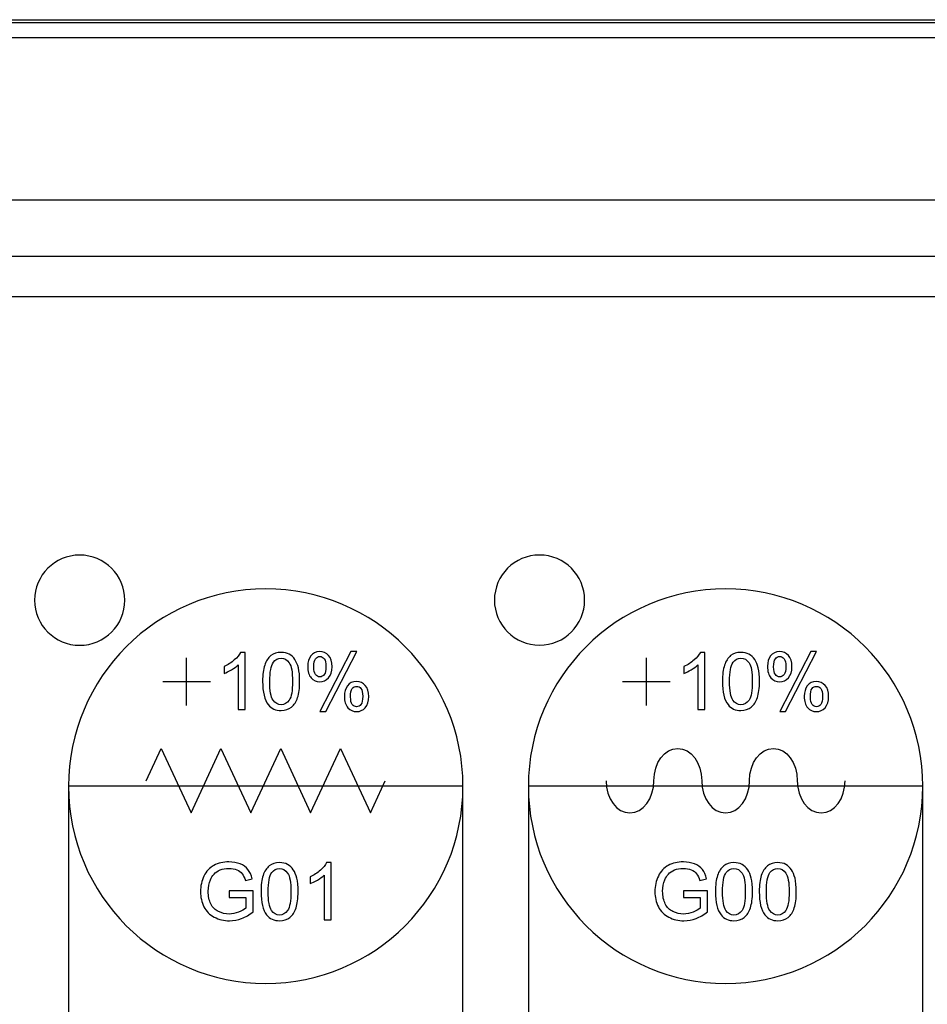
# Model space of a CAD drawing. Header units: millimetres. Extents: x 7320 to 8980, y -2461 to -1618.
# Tile 23 of 92: x 7477 to 7517, y -2136 to -2092. Entities that reach past the tile are written whole.
import ezdxf

# ---------------------------------------------------------------- set-up
doc = ezdxf.new("R2010")
doc.units = ezdxf.units.MM
doc.header["$LTSCALE"] = 3

msp = doc.modelspace()

# ---------------------------------------------------------------- linework, layer by layer
at = {"linetype": 'Continuous', "lineweight": 30}
for p, q in [((7392.397, -2092.118), (7638.397, -2092.118)), ((7630.397, -2100.118), (7400.397, -2100.118)), ((7626.684, -2102.618), (7404.111, -2102.618)), ((7624.896, -2104.406), (7405.899, -2104.406))]:
    msp.add_line(p, q, dxfattribs=at)
at = {"linetype": 'Continuous', "lineweight": 30, "flags": 128}
msp.add_lwpolyline([(7637.595, -2092.92), (7637.594, -2092.92), (7635.594, -2092.92), (7627.594, -2092.92), (7595.594, -2092.918), (7467.594, -2092.917), (7450.456, -2092.918), (7404.058, -2092.92), (7393.201, -2092.92), (7393.2, -2092.92)], dxfattribs=at)
at = {"linetype": 'Continuous', "lineweight": 30}
for points, knots in [([(7392.397, -2092.241), (7394.338, -2092.244), (7398.224, -2092.25), (7414.056, -2092.229), (7475.744, -2092.271), (7539.155, -2092.223), (7594.306, -2092.248), (7605.344, -2092.263), (7616.379, -2092.273), (7627.415, -2092.273), (7634.738, -2092.252), (7638.397, -2092.241)], [0, 0, 0, 0, 0.023675, 0.047412, 0.193081, 0.775759, 0.820624, 0.865548, 0.910441, 0.95524, 1, 1, 1, 1]), ([(7479.442, -2115.867), (7480.547, -2115.867), (7481.442, -2116.763), (7481.442, -2117.867), (7481.442, -2117.867), (7481.442, -2118.972), (7480.547, -2119.867), (7479.442, -2119.867), (7479.442, -2119.867), (7478.338, -2119.867), (7477.442, -2118.972), (7477.442, -2117.867), (7477.442, -2117.867), (7477.442, -2116.763), (7478.338, -2115.867), (7479.442, -2115.867)], [0, 0, 0, 0, 0.2, 0.2, 0.2, 0.2, 0.4, 0.4, 0.4, 0.4, 0.6, 0.6, 0.6, 0.6, 1, 1, 1, 1]), ([(7499.842, -2115.863), (7500.947, -2115.863), (7501.842, -2116.759), (7501.842, -2117.863), (7501.842, -2117.863), (7501.842, -2118.967), (7500.947, -2119.863), (7499.842, -2119.863), (7499.842, -2119.863), (7498.738, -2119.863), (7497.842, -2118.967), (7497.842, -2117.863), (7497.842, -2117.863), (7497.842, -2116.759), (7498.738, -2115.863), (7499.842, -2115.863)], [0, 0, 0, 0, 0.2, 0.2, 0.2, 0.2, 0.4, 0.4, 0.4, 0.4, 0.6, 0.6, 0.6, 0.6, 1, 1, 1, 1]), ([(7487.697, -2117.368), (7492.529, -2117.368), (7496.447, -2121.286), (7496.447, -2126.118), (7496.447, -2126.118), (7496.447, -2130.95), (7492.529, -2134.868), (7487.697, -2134.868), (7487.697, -2134.868), (7482.866, -2134.868), (7478.947, -2130.95), (7478.947, -2126.118), (7478.947, -2126.118), (7478.947, -2121.286), (7482.866, -2117.368), (7487.697, -2117.368)], [0, 0, 0, 0, 0.2, 0.2, 0.2, 0.2, 0.4, 0.4, 0.4, 0.4, 0.6, 0.6, 0.6, 0.6, 1, 1, 1, 1]), ([(7508.097, -2117.368), (7512.929, -2117.368), (7516.847, -2121.286), (7516.847, -2126.118), (7516.847, -2126.118), (7516.847, -2130.95), (7512.929, -2134.868), (7508.097, -2134.868), (7508.097, -2134.868), (7503.266, -2134.868), (7499.347, -2130.95), (7499.347, -2126.118), (7499.347, -2126.118), (7499.347, -2121.286), (7503.266, -2117.368), (7508.097, -2117.368)], [0, 0, 0, 0, 0.2, 0.2, 0.2, 0.2, 0.4, 0.4, 0.4, 0.4, 0.6, 0.6, 0.6, 0.6, 1, 1, 1, 1]), ([(7486.777, -2122.718), (7486.777, -2122.718), (7486.467, -2122.718), (7486.467, -2122.718), (7486.467, -2122.718), (7486.467, -2122.718), (7486.467, -2120.741), (7486.467, -2120.741), (7486.467, -2120.741), (7486.392, -2120.813), (7486.294, -2120.884), (7486.173, -2120.955), (7486.173, -2120.955), (7486.052, -2121.026), (7485.943, -2121.08), (7485.846, -2121.115), (7485.846, -2121.115), (7485.846, -2121.115), (7485.846, -2120.815), (7485.846, -2120.815), (7485.846, -2120.815), (7486.02, -2120.734), (7486.171, -2120.635), (7486.301, -2120.519), (7486.301, -2120.519), (7486.431, -2120.403), (7486.523, -2120.291), (7486.578, -2120.181), (7486.578, -2120.181), (7486.578, -2120.181), (7486.777, -2120.181), (7486.777, -2120.181), (7486.777, -2120.181), (7486.777, -2120.181), (7486.777, -2122.718), (7486.777, -2122.718)], [0, 0, 0, 0, 0.1, 0.1, 0.1, 0.1, 0.2, 0.2, 0.2, 0.2, 0.3, 0.3, 0.3, 0.3, 0.4, 0.4, 0.4, 0.4, 0.5, 0.5, 0.5, 0.5, 0.6, 0.6, 0.6, 0.6, 0.7, 0.7, 0.7, 0.7, 0.8, 0.8, 0.8, 0.8, 1, 1, 1, 1]), ([(7487.557, -2121.471), (7487.557, -2121.173), (7487.588, -2120.932), (7487.649, -2120.75), (7487.649, -2120.75), (7487.711, -2120.567), (7487.802, -2120.426), (7487.923, -2120.328), (7487.923, -2120.328), (7488.043, -2120.23), (7488.196, -2120.181), (7488.379, -2120.181), (7488.379, -2120.181), (7488.514, -2120.181), (7488.633, -2120.208), (7488.736, -2120.263), (7488.736, -2120.263), (7488.838, -2120.318), (7488.923, -2120.396), (7488.989, -2120.499), (7488.989, -2120.499), (7489.055, -2120.602), (7489.106, -2120.727), (7489.144, -2120.874), (7489.144, -2120.874), (7489.182, -2121.022), (7489.201, -2121.221), (7489.201, -2121.471), (7489.201, -2121.471), (7489.201, -2121.768), (7489.17, -2122.007), (7489.11, -2122.19), (7489.11, -2122.19), (7489.049, -2122.373), (7488.958, -2122.513), (7488.837, -2122.612), (7488.837, -2122.612), (7488.717, -2122.711), (7488.564, -2122.76), (7488.379, -2122.76), (7488.379, -2122.76), (7488.136, -2122.76), (7487.945, -2122.674), (7487.806, -2122.5), (7487.806, -2122.5), (7487.64, -2122.288), (7487.557, -2121.946), (7487.557, -2121.471)], [0, 0, 0, 0, 0.076923, 0.076923, 0.076923, 0.076923, 0.153846, 0.153846, 0.153846, 0.153846, 0.230769, 0.230769, 0.230769, 0.230769, 0.307692, 0.307692, 0.307692, 0.307692, 0.384615, 0.384615, 0.384615, 0.384615, 0.461538, 0.461538, 0.461538, 0.461538, 0.538462, 0.538462, 0.538462, 0.538462, 0.615385, 0.615385, 0.615385, 0.615385, 0.692308, 0.692308, 0.692308, 0.692308, 0.769231, 0.769231, 0.769231, 0.769231, 0.846154, 0.846154, 0.846154, 0.846154, 1, 1, 1, 1]), ([(7489.557, -2120.798), (7489.557, -2120.618), (7489.603, -2120.465), (7489.694, -2120.339), (7489.694, -2120.339), (7489.785, -2120.212), (7489.917, -2120.149), (7490.089, -2120.149), (7490.089, -2120.149), (7490.248, -2120.149), (7490.38, -2120.206), (7490.484, -2120.319), (7490.484, -2120.319), (7490.588, -2120.432), (7490.64, -2120.598), (7490.64, -2120.817), (7490.64, -2120.817), (7490.64, -2121.03), (7490.587, -2121.195), (7490.482, -2121.31), (7490.482, -2121.31), (7490.377, -2121.425), (7490.247, -2121.483), (7490.093, -2121.483), (7490.093, -2121.483), (7489.94, -2121.483), (7489.812, -2121.426), (7489.71, -2121.312), (7489.71, -2121.312), (7489.609, -2121.199), (7489.557, -2121.027), (7489.557, -2120.798)], [0, 0, 0, 0, 0.111111, 0.111111, 0.111111, 0.111111, 0.222222, 0.222222, 0.222222, 0.222222, 0.333333, 0.333333, 0.333333, 0.333333, 0.444444, 0.444444, 0.444444, 0.444444, 0.555556, 0.555556, 0.555556, 0.555556, 0.666667, 0.666667, 0.666667, 0.666667, 0.777778, 0.777778, 0.777778, 0.777778, 1, 1, 1, 1]), ([(7490.098, -2120.365), (7490.021, -2120.365), (7489.957, -2120.398), (7489.906, -2120.464), (7489.906, -2120.464), (7489.855, -2120.53), (7489.829, -2120.652), (7489.829, -2120.829), (7489.829, -2120.829), (7489.829, -2120.99), (7489.855, -2121.104), (7489.907, -2121.169), (7489.907, -2121.169), (7489.958, -2121.235), (7490.022, -2121.268), (7490.098, -2121.268), (7490.098, -2121.268), (7490.176, -2121.268), (7490.241, -2121.235), (7490.292, -2121.168), (7490.292, -2121.168), (7490.343, -2121.102), (7490.369, -2120.981), (7490.369, -2120.805), (7490.369, -2120.805), (7490.369, -2120.643), (7490.343, -2120.529), (7490.291, -2120.463), (7490.291, -2120.463), (7490.239, -2120.398), (7490.175, -2120.365), (7490.098, -2120.365)], [0, 0, 0, 0, 0.111111, 0.111111, 0.111111, 0.111111, 0.222222, 0.222222, 0.222222, 0.222222, 0.333333, 0.333333, 0.333333, 0.333333, 0.444444, 0.444444, 0.444444, 0.444444, 0.555556, 0.555556, 0.555556, 0.555556, 0.666667, 0.666667, 0.666667, 0.666667, 0.777778, 0.777778, 0.777778, 0.777778, 1, 1, 1, 1]), ([(7490.1, -2122.809), (7490.1, -2122.809), (7491.478, -2120.149), (7491.478, -2120.149), (7491.478, -2120.149), (7491.478, -2120.149), (7491.73, -2120.149), (7491.73, -2120.149), (7491.73, -2120.149), (7491.73, -2120.149), (7490.356, -2122.809), (7490.356, -2122.809), (7490.356, -2122.809), (7490.356, -2122.809), (7490.1, -2122.809), (7490.1, -2122.809)], [0, 0, 0, 0, 0.2, 0.2, 0.2, 0.2, 0.4, 0.4, 0.4, 0.4, 0.6, 0.6, 0.6, 0.6, 1, 1, 1, 1]), ([(7507.177, -2122.718), (7507.177, -2122.718), (7506.867, -2122.718), (7506.867, -2122.718), (7506.867, -2122.718), (7506.867, -2122.718), (7506.867, -2120.741), (7506.867, -2120.741), (7506.867, -2120.741), (7506.792, -2120.813), (7506.694, -2120.884), (7506.573, -2120.955), (7506.573, -2120.955), (7506.452, -2121.026), (7506.343, -2121.08), (7506.246, -2121.115), (7506.246, -2121.115), (7506.246, -2121.115), (7506.246, -2120.815), (7506.246, -2120.815), (7506.246, -2120.815), (7506.42, -2120.734), (7506.571, -2120.635), (7506.701, -2120.519), (7506.701, -2120.519), (7506.831, -2120.403), (7506.923, -2120.291), (7506.978, -2120.181), (7506.978, -2120.181), (7506.978, -2120.181), (7507.177, -2120.181), (7507.177, -2120.181), (7507.177, -2120.181), (7507.177, -2120.181), (7507.177, -2122.718), (7507.177, -2122.718)], [0, 0, 0, 0, 0.1, 0.1, 0.1, 0.1, 0.2, 0.2, 0.2, 0.2, 0.3, 0.3, 0.3, 0.3, 0.4, 0.4, 0.4, 0.4, 0.5, 0.5, 0.5, 0.5, 0.6, 0.6, 0.6, 0.6, 0.7, 0.7, 0.7, 0.7, 0.8, 0.8, 0.8, 0.8, 1, 1, 1, 1]), ([(7507.957, -2121.471), (7507.957, -2121.173), (7507.988, -2120.932), (7508.049, -2120.75), (7508.049, -2120.75), (7508.111, -2120.567), (7508.202, -2120.426), (7508.323, -2120.328), (7508.323, -2120.328), (7508.443, -2120.23), (7508.596, -2120.181), (7508.779, -2120.181), (7508.779, -2120.181), (7508.914, -2120.181), (7509.033, -2120.208), (7509.136, -2120.263), (7509.136, -2120.263), (7509.238, -2120.318), (7509.323, -2120.396), (7509.389, -2120.499), (7509.389, -2120.499), (7509.455, -2120.602), (7509.506, -2120.727), (7509.544, -2120.874), (7509.544, -2120.874), (7509.582, -2121.022), (7509.601, -2121.221), (7509.601, -2121.471), (7509.601, -2121.471), (7509.601, -2121.768), (7509.57, -2122.007), (7509.51, -2122.19), (7509.51, -2122.19), (7509.449, -2122.373), (7509.358, -2122.513), (7509.237, -2122.612), (7509.237, -2122.612), (7509.117, -2122.711), (7508.964, -2122.76), (7508.779, -2122.76), (7508.779, -2122.76), (7508.536, -2122.76), (7508.345, -2122.674), (7508.206, -2122.5), (7508.206, -2122.5), (7508.04, -2122.288), (7507.957, -2121.946), (7507.957, -2121.471)], [0, 0, 0, 0, 0.076923, 0.076923, 0.076923, 0.076923, 0.153846, 0.153846, 0.153846, 0.153846, 0.230769, 0.230769, 0.230769, 0.230769, 0.307692, 0.307692, 0.307692, 0.307692, 0.384615, 0.384615, 0.384615, 0.384615, 0.461538, 0.461538, 0.461538, 0.461538, 0.538462, 0.538462, 0.538462, 0.538462, 0.615385, 0.615385, 0.615385, 0.615385, 0.692308, 0.692308, 0.692308, 0.692308, 0.769231, 0.769231, 0.769231, 0.769231, 0.846154, 0.846154, 0.846154, 0.846154, 1, 1, 1, 1]), ([(7509.957, -2120.798), (7509.957, -2120.618), (7510.003, -2120.465), (7510.094, -2120.339), (7510.094, -2120.339), (7510.185, -2120.212), (7510.317, -2120.149), (7510.489, -2120.149), (7510.489, -2120.149), (7510.648, -2120.149), (7510.78, -2120.206), (7510.884, -2120.319), (7510.884, -2120.319), (7510.988, -2120.432), (7511.04, -2120.598), (7511.04, -2120.817), (7511.04, -2120.817), (7511.04, -2121.03), (7510.987, -2121.195), (7510.882, -2121.31), (7510.882, -2121.31), (7510.777, -2121.425), (7510.647, -2121.483), (7510.493, -2121.483), (7510.493, -2121.483), (7510.34, -2121.483), (7510.212, -2121.426), (7510.11, -2121.312), (7510.11, -2121.312), (7510.009, -2121.199), (7509.957, -2121.027), (7509.957, -2120.798)], [0, 0, 0, 0, 0.111111, 0.111111, 0.111111, 0.111111, 0.222222, 0.222222, 0.222222, 0.222222, 0.333333, 0.333333, 0.333333, 0.333333, 0.444444, 0.444444, 0.444444, 0.444444, 0.555556, 0.555556, 0.555556, 0.555556, 0.666667, 0.666667, 0.666667, 0.666667, 0.777778, 0.777778, 0.777778, 0.777778, 1, 1, 1, 1]), ([(7510.498, -2120.365), (7510.421, -2120.365), (7510.357, -2120.398), (7510.306, -2120.464), (7510.306, -2120.464), (7510.255, -2120.53), (7510.229, -2120.652), (7510.229, -2120.829), (7510.229, -2120.829), (7510.229, -2120.99), (7510.255, -2121.104), (7510.307, -2121.169), (7510.307, -2121.169), (7510.358, -2121.235), (7510.422, -2121.268), (7510.498, -2121.268), (7510.498, -2121.268), (7510.576, -2121.268), (7510.641, -2121.235), (7510.692, -2121.168), (7510.692, -2121.168), (7510.743, -2121.102), (7510.769, -2120.981), (7510.769, -2120.805), (7510.769, -2120.805), (7510.769, -2120.643), (7510.743, -2120.529), (7510.691, -2120.463), (7510.691, -2120.463), (7510.639, -2120.398), (7510.575, -2120.365), (7510.498, -2120.365)], [0, 0, 0, 0, 0.111111, 0.111111, 0.111111, 0.111111, 0.222222, 0.222222, 0.222222, 0.222222, 0.333333, 0.333333, 0.333333, 0.333333, 0.444444, 0.444444, 0.444444, 0.444444, 0.555556, 0.555556, 0.555556, 0.555556, 0.666667, 0.666667, 0.666667, 0.666667, 0.777778, 0.777778, 0.777778, 0.777778, 1, 1, 1, 1]), ([(7510.5, -2122.809), (7510.5, -2122.809), (7511.878, -2120.149), (7511.878, -2120.149), (7511.878, -2120.149), (7511.878, -2120.149), (7512.13, -2120.149), (7512.13, -2120.149), (7512.13, -2120.149), (7512.13, -2120.149), (7510.756, -2122.809), (7510.756, -2122.809), (7510.756, -2122.809), (7510.756, -2122.809), (7510.5, -2122.809), (7510.5, -2122.809)], [0, 0, 0, 0, 0.2, 0.2, 0.2, 0.2, 0.4, 0.4, 0.4, 0.4, 0.6, 0.6, 0.6, 0.6, 1, 1, 1, 1]), ([(7487.875, -2121.472), (7487.875, -2121.888), (7487.923, -2122.164), (7488.02, -2122.301), (7488.02, -2122.301), (7488.117, -2122.438), (7488.237, -2122.506), (7488.379, -2122.506), (7488.379, -2122.506), (7488.521, -2122.506), (7488.641, -2122.437), (7488.738, -2122.3), (7488.738, -2122.3), (7488.835, -2122.163), (7488.884, -2121.887), (7488.884, -2121.472), (7488.884, -2121.472), (7488.884, -2121.057), (7488.835, -2120.78), (7488.738, -2120.644), (7488.738, -2120.644), (7488.642, -2120.507), (7488.521, -2120.439), (7488.376, -2120.439), (7488.376, -2120.439), (7488.233, -2120.439), (7488.119, -2120.499), (7488.034, -2120.62), (7488.034, -2120.62), (7487.928, -2120.773), (7487.875, -2121.058), (7487.875, -2121.472)], [0, 0, 0, 0, 0.111111, 0.111111, 0.111111, 0.111111, 0.222222, 0.222222, 0.222222, 0.222222, 0.333333, 0.333333, 0.333333, 0.333333, 0.444444, 0.444444, 0.444444, 0.444444, 0.555556, 0.555556, 0.555556, 0.555556, 0.666667, 0.666667, 0.666667, 0.666667, 0.777778, 0.777778, 0.777778, 0.777778, 1, 1, 1, 1]), ([(7508.275, -2121.472), (7508.275, -2121.888), (7508.323, -2122.164), (7508.42, -2122.301), (7508.42, -2122.301), (7508.517, -2122.438), (7508.637, -2122.506), (7508.779, -2122.506), (7508.779, -2122.506), (7508.921, -2122.506), (7509.041, -2122.437), (7509.138, -2122.3), (7509.138, -2122.3), (7509.235, -2122.163), (7509.284, -2121.887), (7509.284, -2121.472), (7509.284, -2121.472), (7509.284, -2121.057), (7509.235, -2120.78), (7509.138, -2120.644), (7509.138, -2120.644), (7509.042, -2120.507), (7508.921, -2120.439), (7508.776, -2120.439), (7508.776, -2120.439), (7508.633, -2120.439), (7508.519, -2120.499), (7508.434, -2120.62), (7508.434, -2120.62), (7508.328, -2120.773), (7508.275, -2121.058), (7508.275, -2121.472)], [0, 0, 0, 0, 0.111111, 0.111111, 0.111111, 0.111111, 0.222222, 0.222222, 0.222222, 0.222222, 0.333333, 0.333333, 0.333333, 0.333333, 0.444444, 0.444444, 0.444444, 0.444444, 0.555556, 0.555556, 0.555556, 0.555556, 0.666667, 0.666667, 0.666667, 0.666667, 0.777778, 0.777778, 0.777778, 0.777778, 1, 1, 1, 1]), ([(7491.187, -2122.124), (7491.187, -2121.943), (7491.232, -2121.79), (7491.324, -2121.664), (7491.324, -2121.664), (7491.414, -2121.539), (7491.546, -2121.476), (7491.72, -2121.476), (7491.72, -2121.476), (7491.879, -2121.476), (7492.01, -2121.532), (7492.114, -2121.645), (7492.114, -2121.645), (7492.218, -2121.758), (7492.27, -2121.925), (7492.27, -2122.143), (7492.27, -2122.143), (7492.27, -2122.357), (7492.218, -2122.521), (7492.113, -2122.637), (7492.113, -2122.637), (7492.007, -2122.752), (7491.877, -2122.809), (7491.722, -2122.809), (7491.722, -2122.809), (7491.569, -2122.809), (7491.442, -2122.752), (7491.34, -2122.638), (7491.34, -2122.638), (7491.238, -2122.524), (7491.187, -2122.353), (7491.187, -2122.124)], [0, 0, 0, 0, 0.111111, 0.111111, 0.111111, 0.111111, 0.222222, 0.222222, 0.222222, 0.222222, 0.333333, 0.333333, 0.333333, 0.333333, 0.444444, 0.444444, 0.444444, 0.444444, 0.555556, 0.555556, 0.555556, 0.555556, 0.666667, 0.666667, 0.666667, 0.666667, 0.777778, 0.777778, 0.777778, 0.777778, 1, 1, 1, 1]), ([(7491.729, -2121.691), (7491.65, -2121.691), (7491.586, -2121.724), (7491.535, -2121.79), (7491.535, -2121.79), (7491.484, -2121.857), (7491.459, -2121.979), (7491.459, -2122.156), (7491.459, -2122.156), (7491.459, -2122.315), (7491.485, -2122.428), (7491.536, -2122.495), (7491.536, -2122.495), (7491.588, -2122.561), (7491.651, -2122.594), (7491.727, -2122.594), (7491.727, -2122.594), (7491.806, -2122.594), (7491.871, -2122.561), (7491.922, -2122.495), (7491.922, -2122.495), (7491.973, -2122.428), (7491.999, -2122.307), (7491.999, -2122.131), (7491.999, -2122.131), (7491.999, -2121.969), (7491.973, -2121.855), (7491.921, -2121.79), (7491.921, -2121.79), (7491.87, -2121.724), (7491.806, -2121.691), (7491.729, -2121.691)], [0, 0, 0, 0, 0.111111, 0.111111, 0.111111, 0.111111, 0.222222, 0.222222, 0.222222, 0.222222, 0.333333, 0.333333, 0.333333, 0.333333, 0.444444, 0.444444, 0.444444, 0.444444, 0.555556, 0.555556, 0.555556, 0.555556, 0.666667, 0.666667, 0.666667, 0.666667, 0.777778, 0.777778, 0.777778, 0.777778, 1, 1, 1, 1]), ([(7511.587, -2122.124), (7511.587, -2121.943), (7511.632, -2121.79), (7511.724, -2121.664), (7511.724, -2121.664), (7511.814, -2121.539), (7511.946, -2121.476), (7512.12, -2121.476), (7512.12, -2121.476), (7512.279, -2121.476), (7512.41, -2121.532), (7512.514, -2121.645), (7512.514, -2121.645), (7512.618, -2121.758), (7512.67, -2121.925), (7512.67, -2122.143), (7512.67, -2122.143), (7512.67, -2122.357), (7512.618, -2122.521), (7512.513, -2122.637), (7512.513, -2122.637), (7512.407, -2122.752), (7512.277, -2122.809), (7512.122, -2122.809), (7512.122, -2122.809), (7511.969, -2122.809), (7511.842, -2122.752), (7511.74, -2122.638), (7511.74, -2122.638), (7511.638, -2122.524), (7511.587, -2122.353), (7511.587, -2122.124)], [0, 0, 0, 0, 0.111111, 0.111111, 0.111111, 0.111111, 0.222222, 0.222222, 0.222222, 0.222222, 0.333333, 0.333333, 0.333333, 0.333333, 0.444444, 0.444444, 0.444444, 0.444444, 0.555556, 0.555556, 0.555556, 0.555556, 0.666667, 0.666667, 0.666667, 0.666667, 0.777778, 0.777778, 0.777778, 0.777778, 1, 1, 1, 1]), ([(7512.129, -2121.691), (7512.05, -2121.691), (7511.986, -2121.724), (7511.935, -2121.79), (7511.935, -2121.79), (7511.884, -2121.857), (7511.859, -2121.979), (7511.859, -2122.156), (7511.859, -2122.156), (7511.859, -2122.315), (7511.885, -2122.428), (7511.936, -2122.495), (7511.936, -2122.495), (7511.988, -2122.561), (7512.051, -2122.594), (7512.127, -2122.594), (7512.127, -2122.594), (7512.206, -2122.594), (7512.271, -2122.561), (7512.322, -2122.495), (7512.322, -2122.495), (7512.373, -2122.428), (7512.399, -2122.307), (7512.399, -2122.131), (7512.399, -2122.131), (7512.399, -2121.969), (7512.373, -2121.855), (7512.321, -2121.79), (7512.321, -2121.79), (7512.27, -2121.724), (7512.206, -2121.691), (7512.129, -2121.691)], [0, 0, 0, 0, 0.111111, 0.111111, 0.111111, 0.111111, 0.222222, 0.222222, 0.222222, 0.222222, 0.333333, 0.333333, 0.333333, 0.333333, 0.444444, 0.444444, 0.444444, 0.444444, 0.555556, 0.555556, 0.555556, 0.555556, 0.666667, 0.666667, 0.666667, 0.666667, 0.777778, 0.777778, 0.777778, 0.777778, 1, 1, 1, 1]), ([(7482.394, -2125.873), (7482.394, -2125.873), (7483.057, -2124.441), (7483.057, -2124.441), (7483.057, -2124.441), (7483.057, -2124.441), (7484.383, -2127.305), (7484.383, -2127.305), (7484.383, -2127.305), (7484.383, -2127.305), (7485.709, -2124.441), (7485.709, -2124.441), (7485.709, -2124.441), (7485.709, -2124.441), (7487.034, -2127.305), (7487.034, -2127.305), (7487.034, -2127.305), (7487.034, -2127.305), (7488.36, -2124.441), (7488.36, -2124.441), (7488.36, -2124.441), (7488.36, -2124.441), (7489.686, -2127.305), (7489.686, -2127.305), (7489.686, -2127.305), (7489.686, -2127.305), (7491.012, -2124.441), (7491.012, -2124.441), (7491.012, -2124.441), (7491.012, -2124.441), (7492.337, -2127.305), (7492.337, -2127.305), (7492.337, -2127.305), (7492.337, -2127.305), (7493, -2125.873), (7493, -2125.873)], [0, 0, 0, 0, 0.1, 0.1, 0.1, 0.1, 0.2, 0.2, 0.2, 0.2, 0.3, 0.3, 0.3, 0.3, 0.4, 0.4, 0.4, 0.4, 0.5, 0.5, 0.5, 0.5, 0.6, 0.6, 0.6, 0.6, 0.7, 0.7, 0.7, 0.7, 0.8, 0.8, 0.8, 0.8, 1, 1, 1, 1]), ([(7504.916, -2125.873), (7504.916, -2125.083), (7505.39, -2124.441), (7505.976, -2124.441), (7505.976, -2124.441), (7506.562, -2124.441), (7507.037, -2125.083), (7507.037, -2125.873)], [0, 0, 0, 0, 0.333333, 0.333333, 0.333333, 0.333333, 1, 1, 1, 1]), ([(7509.158, -2125.873), (7509.158, -2125.083), (7509.633, -2124.441), (7510.219, -2124.441), (7510.219, -2124.441), (7510.804, -2124.441), (7511.279, -2125.083), (7511.279, -2125.873)], [0, 0, 0, 0, 0.333333, 0.333333, 0.333333, 0.333333, 1, 1, 1, 1]), ([(7502.794, -2125.873), (7502.794, -2126.664), (7503.269, -2127.305), (7503.855, -2127.305), (7503.855, -2127.305), (7504.441, -2127.305), (7504.916, -2126.664), (7504.916, -2125.873)], [0, 0, 0, 0, 0.333333, 0.333333, 0.333333, 0.333333, 1, 1, 1, 1]), ([(7507.037, -2125.873), (7507.037, -2126.664), (7507.512, -2127.305), (7508.097, -2127.305), (7508.097, -2127.305), (7508.683, -2127.305), (7509.158, -2126.664), (7509.158, -2125.873)], [0, 0, 0, 0, 0.333333, 0.333333, 0.333333, 0.333333, 1, 1, 1, 1]), ([(7511.279, -2125.873), (7511.279, -2126.664), (7511.754, -2127.305), (7512.34, -2127.305), (7512.34, -2127.305), (7512.925, -2127.305), (7513.4, -2126.664), (7513.4, -2125.873)], [0, 0, 0, 0, 0.333333, 0.333333, 0.333333, 0.333333, 1, 1, 1, 1]), ([(7478.947, -2126.118), (7478.947, -2126.118), (7496.447, -2126.118), (7496.447, -2126.118), (7496.447, -2126.118), (7496.447, -2126.118), (7496.447, -2146.438), (7496.447, -2146.438), (7496.447, -2146.438), (7496.447, -2146.438), (7478.947, -2146.438), (7478.947, -2146.438), (7478.947, -2146.438), (7478.947, -2146.438), (7478.947, -2126.118), (7478.947, -2126.118)], [0, 0, 0, 0, 0.2, 0.2, 0.2, 0.2, 0.4, 0.4, 0.4, 0.4, 0.6, 0.6, 0.6, 0.6, 1, 1, 1, 1]), ([(7499.347, -2126.118), (7499.347, -2126.118), (7516.847, -2126.118), (7516.847, -2126.118), (7516.847, -2126.118), (7516.847, -2126.118), (7516.847, -2146.438), (7516.847, -2146.438), (7516.847, -2146.438), (7516.847, -2146.438), (7499.347, -2146.438), (7499.347, -2146.438), (7499.347, -2146.438), (7499.347, -2146.438), (7499.347, -2126.118), (7499.347, -2126.118)], [0, 0, 0, 0, 0.2, 0.2, 0.2, 0.2, 0.4, 0.4, 0.4, 0.4, 0.6, 0.6, 0.6, 0.6, 1, 1, 1, 1]), ([(7486.066, -2131.053), (7486.066, -2131.053), (7486.066, -2130.757), (7486.066, -2130.757), (7486.066, -2130.757), (7486.066, -2130.757), (7487.135, -2130.757), (7487.135, -2130.757), (7487.135, -2130.757), (7487.135, -2130.757), (7487.135, -2131.693), (7487.135, -2131.693), (7487.135, -2131.693), (7486.971, -2131.823), (7486.802, -2131.922), (7486.627, -2131.988), (7486.627, -2131.988), (7486.453, -2132.054), (7486.273, -2132.087), (7486.09, -2132.087), (7486.09, -2132.087), (7485.842, -2132.087), (7485.617, -2132.034), (7485.414, -2131.927), (7485.414, -2131.927), (7485.211, -2131.821), (7485.058, -2131.667), (7484.955, -2131.467), (7484.955, -2131.467), (7484.852, -2131.266), (7484.8, -2131.041), (7484.8, -2130.794), (7484.8, -2130.794), (7484.8, -2130.548), (7484.851, -2130.319), (7484.954, -2130.105), (7484.954, -2130.105), (7485.057, -2129.892), (7485.204, -2129.734), (7485.397, -2129.631), (7485.397, -2129.631), (7485.59, -2129.528), (7485.812, -2129.476), (7486.064, -2129.476), (7486.064, -2129.476), (7486.246, -2129.476), (7486.411, -2129.505), (7486.559, -2129.565), (7486.559, -2129.565), (7486.707, -2129.624), (7486.822, -2129.707), (7486.906, -2129.812), (7486.906, -2129.812), (7486.99, -2129.918), (7487.054, -2130.056), (7487.097, -2130.226), (7487.097, -2130.226), (7487.097, -2130.226), (7486.795, -2130.308), (7486.795, -2130.308), (7486.795, -2130.308), (7486.757, -2130.18), (7486.71, -2130.079), (7486.654, -2130.005), (7486.654, -2130.005), (7486.598, -2129.931), (7486.518, -2129.872), (7486.413, -2129.828), (7486.413, -2129.828), (7486.309, -2129.784), (7486.193, -2129.762), (7486.066, -2129.762), (7486.066, -2129.762), (7485.913, -2129.762), (7485.782, -2129.785), (7485.67, -2129.832), (7485.67, -2129.832), (7485.559, -2129.878), (7485.47, -2129.939), (7485.401, -2130.016), (7485.401, -2130.016), (7485.333, -2130.092), (7485.28, -2130.175), (7485.242, -2130.266), (7485.242, -2130.266), (7485.178, -2130.423), (7485.146, -2130.592), (7485.146, -2130.775), (7485.146, -2130.775), (7485.146, -2131.001), (7485.184, -2131.189), (7485.261, -2131.342), (7485.261, -2131.342), (7485.339, -2131.493), (7485.452, -2131.606), (7485.6, -2131.68), (7485.6, -2131.68), (7485.748, -2131.753), (7485.905, -2131.79), (7486.071, -2131.79), (7486.071, -2131.79), (7486.216, -2131.79), (7486.357, -2131.762), (7486.494, -2131.706), (7486.494, -2131.706), (7486.632, -2131.65), (7486.736, -2131.59), (7486.807, -2131.526), (7486.807, -2131.526), (7486.807, -2131.526), (7486.807, -2131.053), (7486.807, -2131.053), (7486.807, -2131.053), (7486.807, -2131.053), (7486.066, -2131.053), (7486.066, -2131.053)], [0, 0, 0, 0, 0.033333, 0.033333, 0.033333, 0.033333, 0.066667, 0.066667, 0.066667, 0.066667, 0.1, 0.1, 0.1, 0.1, 0.133333, 0.133333, 0.133333, 0.133333, 0.166667, 0.166667, 0.166667, 0.166667, 0.2, 0.2, 0.2, 0.2, 0.233333, 0.233333, 0.233333, 0.233333, 0.266667, 0.266667, 0.266667, 0.266667, 0.3, 0.3, 0.3, 0.3, 0.333333, 0.333333, 0.333333, 0.333333, 0.366667, 0.366667, 0.366667, 0.366667, 0.4, 0.4, 0.4, 0.4, 0.433333, 0.433333, 0.433333, 0.433333, 0.466667, 0.466667, 0.466667, 0.466667, 0.5, 0.5, 0.5, 0.5, 0.533333, 0.533333, 0.533333, 0.533333, 0.566667, 0.566667, 0.566667, 0.566667, 0.6, 0.6, 0.6, 0.6, 0.633333, 0.633333, 0.633333, 0.633333, 0.666667, 0.666667, 0.666667, 0.666667, 0.7, 0.7, 0.7, 0.7, 0.733333, 0.733333, 0.733333, 0.733333, 0.766667, 0.766667, 0.766667, 0.766667, 0.8, 0.8, 0.8, 0.8, 0.833333, 0.833333, 0.833333, 0.833333, 0.866667, 0.866667, 0.866667, 0.866667, 0.9, 0.9, 0.9, 0.9, 0.933333, 0.933333, 0.933333, 0.933333, 1, 1, 1, 1]), ([(7487.487, -2130.798), (7487.487, -2130.5), (7487.517, -2130.259), (7487.579, -2130.076), (7487.579, -2130.076), (7487.64, -2129.894), (7487.732, -2129.753), (7487.853, -2129.655), (7487.853, -2129.655), (7487.973, -2129.557), (7488.125, -2129.508), (7488.309, -2129.508), (7488.309, -2129.508), (7488.444, -2129.508), (7488.563, -2129.535), (7488.666, -2129.59), (7488.666, -2129.59), (7488.768, -2129.644), (7488.853, -2129.723), (7488.919, -2129.826), (7488.919, -2129.826), (7488.984, -2129.928), (7489.036, -2130.053), (7489.074, -2130.201), (7489.074, -2130.201), (7489.112, -2130.349), (7489.131, -2130.548), (7489.131, -2130.798), (7489.131, -2130.798), (7489.131, -2131.094), (7489.1, -2131.334), (7489.04, -2131.516), (7489.04, -2131.516), (7488.979, -2131.699), (7488.888, -2131.84), (7488.767, -2131.938), (7488.767, -2131.938), (7488.646, -2132.037), (7488.493, -2132.087), (7488.309, -2132.087), (7488.309, -2132.087), (7488.066, -2132.087), (7487.875, -2132), (7487.736, -2131.827), (7487.736, -2131.827), (7487.57, -2131.615), (7487.487, -2131.272), (7487.487, -2130.798)], [0, 0, 0, 0, 0.076923, 0.076923, 0.076923, 0.076923, 0.153846, 0.153846, 0.153846, 0.153846, 0.230769, 0.230769, 0.230769, 0.230769, 0.307692, 0.307692, 0.307692, 0.307692, 0.384615, 0.384615, 0.384615, 0.384615, 0.461538, 0.461538, 0.461538, 0.461538, 0.538462, 0.538462, 0.538462, 0.538462, 0.615385, 0.615385, 0.615385, 0.615385, 0.692308, 0.692308, 0.692308, 0.692308, 0.769231, 0.769231, 0.769231, 0.769231, 0.846154, 0.846154, 0.846154, 0.846154, 1, 1, 1, 1]), ([(7490.595, -2132.044), (7490.595, -2132.044), (7490.284, -2132.044), (7490.284, -2132.044), (7490.284, -2132.044), (7490.284, -2132.044), (7490.284, -2130.068), (7490.284, -2130.068), (7490.284, -2130.068), (7490.21, -2130.139), (7490.112, -2130.21), (7489.99, -2130.282), (7489.99, -2130.282), (7489.869, -2130.353), (7489.76, -2130.406), (7489.664, -2130.441), (7489.664, -2130.441), (7489.664, -2130.441), (7489.664, -2130.142), (7489.664, -2130.142), (7489.664, -2130.142), (7489.837, -2130.061), (7489.989, -2129.962), (7490.119, -2129.845), (7490.119, -2129.845), (7490.249, -2129.729), (7490.341, -2129.617), (7490.395, -2129.508), (7490.395, -2129.508), (7490.395, -2129.508), (7490.595, -2129.508), (7490.595, -2129.508), (7490.595, -2129.508), (7490.595, -2129.508), (7490.595, -2132.044), (7490.595, -2132.044)], [0, 0, 0, 0, 0.1, 0.1, 0.1, 0.1, 0.2, 0.2, 0.2, 0.2, 0.3, 0.3, 0.3, 0.3, 0.4, 0.4, 0.4, 0.4, 0.5, 0.5, 0.5, 0.5, 0.6, 0.6, 0.6, 0.6, 0.7, 0.7, 0.7, 0.7, 0.8, 0.8, 0.8, 0.8, 1, 1, 1, 1]), ([(7506.226, -2131.053), (7506.226, -2131.053), (7506.226, -2130.757), (7506.226, -2130.757), (7506.226, -2130.757), (7506.226, -2130.757), (7507.295, -2130.757), (7507.295, -2130.757), (7507.295, -2130.757), (7507.295, -2130.757), (7507.295, -2131.693), (7507.295, -2131.693), (7507.295, -2131.693), (7507.131, -2131.823), (7506.962, -2131.922), (7506.787, -2131.988), (7506.787, -2131.988), (7506.613, -2132.054), (7506.433, -2132.087), (7506.25, -2132.087), (7506.25, -2132.087), (7506.002, -2132.087), (7505.777, -2132.034), (7505.574, -2131.927), (7505.574, -2131.927), (7505.372, -2131.821), (7505.218, -2131.667), (7505.115, -2131.467), (7505.115, -2131.467), (7505.012, -2131.266), (7504.96, -2131.041), (7504.96, -2130.794), (7504.96, -2130.794), (7504.96, -2130.548), (7505.011, -2130.319), (7505.114, -2130.105), (7505.114, -2130.105), (7505.217, -2129.892), (7505.365, -2129.734), (7505.557, -2129.631), (7505.557, -2129.631), (7505.75, -2129.528), (7505.972, -2129.476), (7506.224, -2129.476), (7506.224, -2129.476), (7506.406, -2129.476), (7506.572, -2129.505), (7506.719, -2129.565), (7506.719, -2129.565), (7506.867, -2129.624), (7506.983, -2129.707), (7507.066, -2129.812), (7507.066, -2129.812), (7507.15, -2129.918), (7507.214, -2130.056), (7507.257, -2130.226), (7507.257, -2130.226), (7507.257, -2130.226), (7506.956, -2130.308), (7506.956, -2130.308), (7506.956, -2130.308), (7506.917, -2130.18), (7506.87, -2130.079), (7506.814, -2130.005), (7506.814, -2130.005), (7506.758, -2129.931), (7506.678, -2129.872), (7506.573, -2129.828), (7506.573, -2129.828), (7506.469, -2129.784), (7506.353, -2129.762), (7506.226, -2129.762), (7506.226, -2129.762), (7506.074, -2129.762), (7505.942, -2129.785), (7505.83, -2129.832), (7505.83, -2129.832), (7505.719, -2129.878), (7505.63, -2129.939), (7505.561, -2130.016), (7505.561, -2130.016), (7505.493, -2130.092), (7505.44, -2130.175), (7505.402, -2130.266), (7505.402, -2130.266), (7505.338, -2130.423), (7505.306, -2130.592), (7505.306, -2130.775), (7505.306, -2130.775), (7505.306, -2131.001), (7505.345, -2131.189), (7505.422, -2131.342), (7505.422, -2131.342), (7505.499, -2131.493), (7505.612, -2131.606), (7505.76, -2131.68), (7505.76, -2131.68), (7505.908, -2131.753), (7506.065, -2131.79), (7506.231, -2131.79), (7506.231, -2131.79), (7506.376, -2131.79), (7506.517, -2131.762), (7506.654, -2131.706), (7506.654, -2131.706), (7506.792, -2131.65), (7506.896, -2131.59), (7506.967, -2131.526), (7506.967, -2131.526), (7506.967, -2131.526), (7506.967, -2131.053), (7506.967, -2131.053), (7506.967, -2131.053), (7506.967, -2131.053), (7506.226, -2131.053), (7506.226, -2131.053)], [0, 0, 0, 0, 0.033333, 0.033333, 0.033333, 0.033333, 0.066667, 0.066667, 0.066667, 0.066667, 0.1, 0.1, 0.1, 0.1, 0.133333, 0.133333, 0.133333, 0.133333, 0.166667, 0.166667, 0.166667, 0.166667, 0.2, 0.2, 0.2, 0.2, 0.233333, 0.233333, 0.233333, 0.233333, 0.266667, 0.266667, 0.266667, 0.266667, 0.3, 0.3, 0.3, 0.3, 0.333333, 0.333333, 0.333333, 0.333333, 0.366667, 0.366667, 0.366667, 0.366667, 0.4, 0.4, 0.4, 0.4, 0.433333, 0.433333, 0.433333, 0.433333, 0.466667, 0.466667, 0.466667, 0.466667, 0.5, 0.5, 0.5, 0.5, 0.533333, 0.533333, 0.533333, 0.533333, 0.566667, 0.566667, 0.566667, 0.566667, 0.6, 0.6, 0.6, 0.6, 0.633333, 0.633333, 0.633333, 0.633333, 0.666667, 0.666667, 0.666667, 0.666667, 0.7, 0.7, 0.7, 0.7, 0.733333, 0.733333, 0.733333, 0.733333, 0.766667, 0.766667, 0.766667, 0.766667, 0.8, 0.8, 0.8, 0.8, 0.833333, 0.833333, 0.833333, 0.833333, 0.866667, 0.866667, 0.866667, 0.866667, 0.9, 0.9, 0.9, 0.9, 0.933333, 0.933333, 0.933333, 0.933333, 1, 1, 1, 1]), ([(7507.647, -2130.798), (7507.647, -2130.5), (7507.678, -2130.259), (7507.739, -2130.076), (7507.739, -2130.076), (7507.8, -2129.894), (7507.892, -2129.753), (7508.013, -2129.655), (7508.013, -2129.655), (7508.133, -2129.557), (7508.286, -2129.508), (7508.469, -2129.508), (7508.469, -2129.508), (7508.604, -2129.508), (7508.723, -2129.535), (7508.826, -2129.59), (7508.826, -2129.59), (7508.928, -2129.644), (7509.013, -2129.723), (7509.079, -2129.826), (7509.079, -2129.826), (7509.145, -2129.928), (7509.196, -2130.053), (7509.234, -2130.201), (7509.234, -2130.201), (7509.272, -2130.349), (7509.291, -2130.548), (7509.291, -2130.798), (7509.291, -2130.798), (7509.291, -2131.094), (7509.26, -2131.334), (7509.2, -2131.516), (7509.2, -2131.516), (7509.139, -2131.699), (7509.048, -2131.84), (7508.927, -2131.938), (7508.927, -2131.938), (7508.806, -2132.037), (7508.654, -2132.087), (7508.469, -2132.087), (7508.469, -2132.087), (7508.226, -2132.087), (7508.035, -2132), (7507.896, -2131.827), (7507.896, -2131.827), (7507.73, -2131.615), (7507.647, -2131.272), (7507.647, -2130.798)], [0, 0, 0, 0, 0.076923, 0.076923, 0.076923, 0.076923, 0.153846, 0.153846, 0.153846, 0.153846, 0.230769, 0.230769, 0.230769, 0.230769, 0.307692, 0.307692, 0.307692, 0.307692, 0.384615, 0.384615, 0.384615, 0.384615, 0.461538, 0.461538, 0.461538, 0.461538, 0.538462, 0.538462, 0.538462, 0.538462, 0.615385, 0.615385, 0.615385, 0.615385, 0.692308, 0.692308, 0.692308, 0.692308, 0.769231, 0.769231, 0.769231, 0.769231, 0.846154, 0.846154, 0.846154, 0.846154, 1, 1, 1, 1]), ([(7509.591, -2130.798), (7509.591, -2130.5), (7509.621, -2130.259), (7509.683, -2130.076), (7509.683, -2130.076), (7509.744, -2129.894), (7509.835, -2129.753), (7509.957, -2129.655), (7509.957, -2129.655), (7510.077, -2129.557), (7510.229, -2129.508), (7510.413, -2129.508), (7510.413, -2129.508), (7510.548, -2129.508), (7510.667, -2129.535), (7510.77, -2129.59), (7510.77, -2129.59), (7510.872, -2129.644), (7510.957, -2129.723), (7511.022, -2129.826), (7511.022, -2129.826), (7511.088, -2129.928), (7511.14, -2130.053), (7511.178, -2130.201), (7511.178, -2130.201), (7511.216, -2130.349), (7511.235, -2130.548), (7511.235, -2130.798), (7511.235, -2130.798), (7511.235, -2131.094), (7511.204, -2131.334), (7511.144, -2131.516), (7511.144, -2131.516), (7511.083, -2131.699), (7510.992, -2131.84), (7510.871, -2131.938), (7510.871, -2131.938), (7510.75, -2132.037), (7510.597, -2132.087), (7510.413, -2132.087), (7510.413, -2132.087), (7510.17, -2132.087), (7509.979, -2132), (7509.84, -2131.827), (7509.84, -2131.827), (7509.674, -2131.615), (7509.591, -2131.272), (7509.591, -2130.798)], [0, 0, 0, 0, 0.076923, 0.076923, 0.076923, 0.076923, 0.153846, 0.153846, 0.153846, 0.153846, 0.230769, 0.230769, 0.230769, 0.230769, 0.307692, 0.307692, 0.307692, 0.307692, 0.384615, 0.384615, 0.384615, 0.384615, 0.461538, 0.461538, 0.461538, 0.461538, 0.538462, 0.538462, 0.538462, 0.538462, 0.615385, 0.615385, 0.615385, 0.615385, 0.692308, 0.692308, 0.692308, 0.692308, 0.769231, 0.769231, 0.769231, 0.769231, 0.846154, 0.846154, 0.846154, 0.846154, 1, 1, 1, 1]), ([(7487.804, -2130.799), (7487.804, -2131.215), (7487.853, -2131.491), (7487.95, -2131.627), (7487.95, -2131.627), (7488.047, -2131.764), (7488.167, -2131.833), (7488.309, -2131.833), (7488.309, -2131.833), (7488.451, -2131.833), (7488.571, -2131.764), (7488.668, -2131.627), (7488.668, -2131.627), (7488.765, -2131.489), (7488.813, -2131.213), (7488.813, -2130.799), (7488.813, -2130.799), (7488.813, -2130.383), (7488.765, -2130.107), (7488.668, -2129.971), (7488.668, -2129.971), (7488.572, -2129.834), (7488.451, -2129.765), (7488.305, -2129.765), (7488.305, -2129.765), (7488.163, -2129.765), (7488.049, -2129.826), (7487.964, -2129.946), (7487.964, -2129.946), (7487.857, -2130.1), (7487.804, -2130.384), (7487.804, -2130.799)], [0, 0, 0, 0, 0.111111, 0.111111, 0.111111, 0.111111, 0.222222, 0.222222, 0.222222, 0.222222, 0.333333, 0.333333, 0.333333, 0.333333, 0.444444, 0.444444, 0.444444, 0.444444, 0.555556, 0.555556, 0.555556, 0.555556, 0.666667, 0.666667, 0.666667, 0.666667, 0.777778, 0.777778, 0.777778, 0.777778, 1, 1, 1, 1]), ([(7507.965, -2130.799), (7507.965, -2131.215), (7508.013, -2131.491), (7508.11, -2131.627), (7508.11, -2131.627), (7508.207, -2131.764), (7508.327, -2131.833), (7508.469, -2131.833), (7508.469, -2131.833), (7508.611, -2131.833), (7508.731, -2131.764), (7508.828, -2131.627), (7508.828, -2131.627), (7508.925, -2131.489), (7508.973, -2131.213), (7508.973, -2130.799), (7508.973, -2130.799), (7508.973, -2130.383), (7508.925, -2130.107), (7508.828, -2129.971), (7508.828, -2129.971), (7508.732, -2129.834), (7508.611, -2129.765), (7508.465, -2129.765), (7508.465, -2129.765), (7508.323, -2129.765), (7508.209, -2129.826), (7508.124, -2129.946), (7508.124, -2129.946), (7508.017, -2130.1), (7507.965, -2130.384), (7507.965, -2130.799)], [0, 0, 0, 0, 0.111111, 0.111111, 0.111111, 0.111111, 0.222222, 0.222222, 0.222222, 0.222222, 0.333333, 0.333333, 0.333333, 0.333333, 0.444444, 0.444444, 0.444444, 0.444444, 0.555556, 0.555556, 0.555556, 0.555556, 0.666667, 0.666667, 0.666667, 0.666667, 0.777778, 0.777778, 0.777778, 0.777778, 1, 1, 1, 1]), ([(7509.908, -2130.799), (7509.908, -2131.215), (7509.957, -2131.491), (7510.054, -2131.627), (7510.054, -2131.627), (7510.151, -2131.764), (7510.27, -2131.833), (7510.413, -2131.833), (7510.413, -2131.833), (7510.555, -2131.833), (7510.675, -2131.764), (7510.772, -2131.627), (7510.772, -2131.627), (7510.869, -2131.489), (7510.917, -2131.213), (7510.917, -2130.799), (7510.917, -2130.799), (7510.917, -2130.383), (7510.869, -2130.107), (7510.772, -2129.971), (7510.772, -2129.971), (7510.676, -2129.834), (7510.554, -2129.765), (7510.409, -2129.765), (7510.409, -2129.765), (7510.267, -2129.765), (7510.153, -2129.826), (7510.068, -2129.946), (7510.068, -2129.946), (7509.961, -2130.1), (7509.908, -2130.384), (7509.908, -2130.799)], [0, 0, 0, 0, 0.111111, 0.111111, 0.111111, 0.111111, 0.222222, 0.222222, 0.222222, 0.222222, 0.333333, 0.333333, 0.333333, 0.333333, 0.444444, 0.444444, 0.444444, 0.444444, 0.555556, 0.555556, 0.555556, 0.555556, 0.666667, 0.666667, 0.666667, 0.666667, 0.777778, 0.777778, 0.777778, 0.777778, 1, 1, 1, 1])]:
    msp.add_open_spline(points, degree=3, knots=knots, dxfattribs=at)
for points in [[(7484.185, -2122.54), (7484.185, -2122.54), (7484.185, -2120.419), (7484.185, -2120.419)], [(7504.585, -2122.54), (7504.585, -2122.54), (7504.585, -2120.419), (7504.585, -2120.419)], [(7483.125, -2121.479), (7483.125, -2121.479), (7485.246, -2121.479), (7485.246, -2121.479)], [(7503.525, -2121.479), (7503.525, -2121.479), (7505.646, -2121.479), (7505.646, -2121.479)]]:
    msp.add_open_spline(points, degree=3, dxfattribs=at)

doc.saveas('drawing.dxf')
